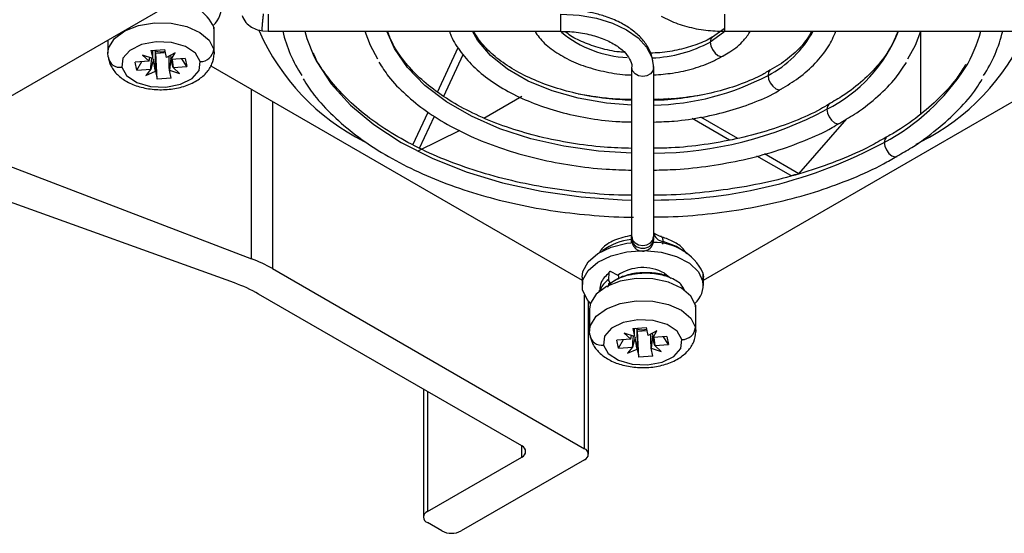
# Model space of a CAD drawing. Header units: millimetres. Extents: x 12 to 1209, y -252 to 1182.
# Tile 8 of 162: x 908 to 980, y -252 to -215. Entities that reach past the tile are written whole.
import ezdxf

# ---------------------------------------------------------------- set-up
doc = ezdxf.new("R2010")
doc.units = ezdxf.units.MM

msp = doc.modelspace()

# ---------------------------------------------------------------- linework, layer by layer
at = {"color": 7, "linetype": 'Continuous', "lineweight": 25}
for p, q in [((902.943, -222.843), (1058.03, -133.313)), ((926.364, -214.215), (926.364, -215.477)), ((947.864, -215.477), (947.864, -214.215)), ((959.864, -214.215), (959.864, -215.477)), ((922.38, -215.181), (922.38, -216.814)), ((922.409, -215.454), (922.38, -215.181)), ((959.852, -215.287), (958.983, -215.896)), ((922.409, -217.088), (922.409, -215.454)), ((925.959, -215.434), (926.362, -215.476)), ((926.364, -215.477), (947.864, -215.477)), ((959.864, -215.477), (981.364, -215.477)), ((974.264, -221.572), (974.264, -215.479)), ((914.609, -216.109), (914.609, -217.088)), ((938.8, -219.939), (940.316, -216.673)), ((914.637, -217.361), (914.609, -217.054)), ((917.897, -217.467), (917.145, -217.234)), ((917.145, -217.234), (917.627, -217.667)), ((917.627, -217.667), (917.677, -217.399)), ((917.773, -216.88), (918.795, -216.808)), ((917.773, -216.88), (917.897, -217.467)), ((917.897, -217.467), (917.905, -216.871)), ((918.117, -217.085), (918.08, -216.91)), ((918.117, -217.085), (918.843, -217.034)), ((918.222, -219), (918.117, -217.085)), ((918.92, -217.395), (918.795, -216.808)), ((919.552, -217.064), (918.92, -217.395)), ((919.196, -217.251), (919.265, -217.551)), ((919.265, -217.551), (919.552, -217.064)), ((920.282, -217.479), (919.265, -217.551)), ((920.407, -218.07), (920.044, -217.496)), ((920.282, -217.479), (920.407, -218.07)), ((922.38, -216.814), (922.408, -217.121)), ((939.257, -220.234), (940.68, -217.169)), ((917.627, -217.667), (916.61, -217.738)), ((916.735, -218.329), (916.61, -217.738)), ((916.735, -218.329), (917.098, -217.704)), ((919.329, -217.547), (919.39, -218.141)), ((919.39, -218.141), (920.407, -218.07)), ((919.872, -218.574), (919.39, -218.141)), ((922.159, -218.008), (949.414, -233.742)), ((953.064, -230.552), (953.064, -218.14)), ((954.664, -218.14), (954.664, -230.552)), ((958.314, -233.742), (985.551, -218.018)), ((916.735, -218.329), (917.752, -218.257)), ((917.752, -218.257), (917.39, -218.711)), ((917.39, -218.711), (918.097, -218.413)), ((918.097, -218.413), (918.222, -219)), ((919.244, -218.928), (918.222, -219)), ((919.244, -218.928), (919.12, -218.341)), ((919.12, -218.341), (919.872, -218.574)), ((925.142, -232.177), (925.142, -219.73)), ((942.2, -221.846), (944.99, -220.24)), ((926.684, -220.62), (926.684, -232.905)), ((955.15, -220.534), (955.011, -220.454)), ((955.844, -220.466), (955.766, -220.421)), ((936.999, -223.818), (938.115, -221.414)), ((937.483, -224.055), (938.576, -221.701)), ((960.835, -223.347), (958.134, -221.788)), ((960.228, -223.465), (957.481, -221.88)), ((965.31, -225.931), (968.839, -221.896)), ((937.39, -224.255), (940.464, -222.746)), ((903.097, -223.732), (925.142, -232.177)), ((973.941, -223.775), (974.264, -223.592)), ((964.744, -226.072), (962.249, -224.632)), ((965.31, -225.931), (962.804, -224.484)), ((923.899, -233.956), (900.198, -225.406)), ((953.064, -230.705), (953.064, -230.552)), ((953.064, -230.705), (953.064, -230.82)), ((954.664, -230.552), (954.664, -230.705)), ((954.664, -230.705), (954.664, -230.82)), ((955.277, -230.598), (955.193, -230.552)), ((926.684, -232.905), (949.586, -246.126)), ((951.38, -233.22), (951.35, -233.696)), ((952.021, -233.385), (951.548, -233.143)), ((955.455, -233.231), (955.841, -233.53)), ((955.455, -233.231), (955.455, -233.461)), ((958.281, -233.21), (958.281, -233.838)), ((958.281, -233.21), (958.314, -233.521)), ((949.414, -233.521), (949.414, -234.15)), ((951.498, -233.935), (951.25, -234.255)), ((951.342, -234.076), (951.342, -234.147)), ((952.091, -233.438), (952.091, -233.664)), ((958.314, -234.15), (958.314, -233.521)), ((944.99, -245.922), (925.671, -234.769)), ((949.586, -246.126), (949.586, -234.857)), ((950.668, -234.491), (950.667, -234.581)), ((949.879, -246.534), (949.879, -235.293)), ((949.964, -235.865), (949.964, -237.498)), ((957.735, -235.592), (957.735, -237.225)), ((957.764, -235.865), (957.735, -235.592)), ((957.764, -237.498), (957.764, -235.865)), ((949.993, -237.771), (949.964, -237.465)), ((953.253, -237.878), (952.5, -237.644)), ((952.5, -237.644), (952.983, -238.077)), ((953.128, -237.291), (954.151, -237.219)), ((953.128, -237.291), (953.253, -237.878)), ((953.253, -237.878), (953.26, -237.281)), ((953.472, -237.496), (953.435, -237.32)), ((953.472, -237.496), (954.199, -237.444)), ((953.577, -239.41), (953.472, -237.496)), ((954.275, -237.806), (954.151, -237.219)), ((954.908, -237.474), (954.275, -237.806)), ((954.552, -237.661), (954.62, -237.961)), ((954.62, -237.961), (954.908, -237.474)), ((957.735, -237.225), (957.763, -237.531)), ((952.983, -238.077), (951.966, -238.149)), ((952.091, -238.739), (951.966, -238.149)), ((952.091, -238.739), (952.454, -238.114)), ((952.983, -238.077), (953.032, -237.809)), ((955.637, -237.89), (954.62, -237.961)), ((954.684, -237.957), (954.745, -238.552)), ((955.762, -238.48), (955.399, -237.906)), ((955.637, -237.89), (955.762, -238.48)), ((952.091, -238.739), (953.108, -238.667)), ((953.108, -238.667), (952.745, -239.121)), ((952.745, -239.121), (953.453, -238.823)), ((953.453, -238.823), (953.577, -239.41)), ((954.599, -239.338), (954.475, -238.751)), ((954.475, -238.751), (955.227, -238.984)), ((954.745, -238.552), (955.762, -238.48)), ((955.227, -238.984), (954.745, -238.552)), ((954.599, -239.338), (953.577, -239.41)), ((937.767, -241.752), (937.767, -251.147)), ((938.06, -241.921), (938.06, -250.738)), ((944.99, -246.738), (944.99, -245.922)), ((938.06, -250.738), (944.99, -246.738)), ((949.586, -246.942), (940.535, -252.167)), ((939.121, -252.167), (938.06, -251.555))]:
    msp.add_line(p, q, dxfattribs=at)
at = {"color": 7, "linetype": 'Continuous', "lineweight": 25, "flags": 128}
for points in [[(947.864, -214.215), (949.19, -214.29), (950.466, -214.514), (951.642, -214.876), (952.672, -215.365), (953.518, -215.959), (954.146, -216.638), (954.533, -217.375), (954.664, -218.14)], [(914.609, -217.054), (914.681, -216.657), (915.099, -215.995), (915.85, -215.44), (916.862, -215.046), (918.035, -214.853), (919.255, -214.878), (920.401, -215.119), (921.362, -215.553), (922.044, -216.137), (922.38, -216.814)], [(929.058, -215.477), (929.209, -216.01), (929.731, -217.312)], [(933.463, -215.477), (933.855, -216.497), (934.396, -217.489)], [(953.064, -224.427), (950.616, -224.276), (948.081, -223.92), (945.654, -223.367), (943.38, -222.629), (941.301, -221.719), (939.457, -220.654), (937.88, -219.454), (936.602, -218.141), (935.645, -216.74), (935.09, -215.477)], [(953.064, -220.895), (951.195, -220.75), (949.136, -220.396), (947.207, -219.851), (945.459, -219.131), (943.94, -218.254), (942.692, -217.245), (941.749, -216.131), (941.365, -215.477)], [(959.866, -215.493), (959.799, -215.555), (958.821, -216.264)], [(958.984, -215.898), (958.864, -216.038), (958.821, -216.264)], [(973.326, -217.498), (973.873, -216.497), (974.265, -215.477)], [(921.387, -217.701), (921.033, -217.081), (920.295, -216.585), (919.285, -216.291), (918.157, -216.242), (917.082, -216.446), (916.224, -216.873), (915.714, -217.456), (915.63, -218.107)], [(958.821, -216.264), (958.864, -216.538), (958.986, -216.821), (959.17, -217.069), (959.386, -217.243), (959.603, -217.319), (959.772, -217.291)], [(929.731, -217.312), (929.934, -217.707), (931.007, -219.341), (932.414, -220.888), (934.133, -222.326), (936.14, -223.634), (938.406, -224.792), (940.897, -225.785), (943.577, -226.597), (946.407, -227.217), (949.346, -227.635), (952.35, -227.845), (953.064, -227.864)], [(915.63, -218.107), (915.984, -218.728), (916.722, -219.223), (917.732, -219.517), (918.86, -219.566), (919.935, -219.362), (920.793, -218.936), (921.303, -218.352), (921.387, -217.701)], [(954.664, -218.14), (954.603, -218.39), (954.43, -218.602), (954.17, -218.744), (953.864, -218.794), (953.558, -218.744), (953.298, -218.602), (953.125, -218.39), (953.064, -218.14)], [(963.209, -218.355), (963.103, -218.486), (963.06, -218.711)], [(963.06, -218.711), (963.103, -218.986), (963.225, -219.268), (963.409, -219.516), (963.625, -219.691), (963.842, -219.766), (964.018, -219.734)], [(967.531, -220.848), (967.423, -220.98), (967.38, -221.205)], [(967.38, -221.205), (967.423, -221.48), (967.546, -221.762), (967.729, -222.01), (967.946, -222.185), (968.162, -222.26), (968.333, -222.231)], [(971.738, -223.277), (971.631, -223.409), (971.587, -223.634)], [(971.587, -223.634), (971.631, -223.909), (971.753, -224.191), (971.937, -224.439), (972.153, -224.613), (972.37, -224.689), (972.537, -224.662)], [(949.414, -233.521), (949.474, -233.102), (949.856, -232.405), (950.563, -231.798), (951.538, -231.331), (952.701, -231.042), (953.004, -231.001)], [(953.064, -230.552), (953.125, -230.802), (953.298, -231.014), (953.558, -231.156), (953.864, -231.205), (954.17, -231.156), (954.43, -231.014), (954.603, -230.802), (954.664, -230.552)], [(956.806, -231.594), (956.344, -231.285), (955.364, -230.902)], [(949.447, -234.462), (949.474, -233.73), (949.856, -233.033), (950.563, -232.427), (951.538, -231.96), (952.701, -231.67), (953.958, -231.582), (955.208, -231.701), (956.349, -232.019), (957.288, -232.509), (957.95, -233.133), (958.281, -233.838)], [(951.548, -233.143), (951.517, -233.13), (951.487, -233.124), (951.459, -233.124), (951.433, -233.132), (951.412, -233.146), (951.396, -233.166), (951.385, -233.191), (951.38, -233.22)], [(957.735, -235.592), (957.399, -234.914), (956.718, -234.33), (955.757, -233.896), (954.61, -233.655), (953.391, -233.63), (952.218, -233.824), (951.206, -234.217), (950.454, -234.772), (950.036, -235.434), (949.964, -235.865)], [(950.029, -235.454), (949.778, -235.167), (949.447, -234.462)], [(949.964, -237.465), (950.036, -237.067), (950.454, -236.405), (951.206, -235.85), (952.218, -235.457), (953.391, -235.263), (954.61, -235.288), (955.757, -235.529), (956.718, -235.963), (957.399, -236.547), (957.735, -237.225)], [(956.742, -238.111), (956.389, -237.491), (955.651, -236.996), (954.64, -236.701), (953.512, -236.652), (952.437, -236.857), (951.58, -237.283), (951.07, -237.866), (950.985, -238.517)], [(950.985, -238.517), (951.339, -239.138), (952.077, -239.633), (953.087, -239.927), (954.216, -239.976), (955.29, -239.772), (956.148, -239.346), (956.658, -238.763), (956.742, -238.111)]]:
    msp.add_lwpolyline(points, dxfattribs=at)
at = {"color": 7, "linetype": 'Continuous', "lineweight": 25}
for centre, radius, start, end in [((919.42, -216.53), 3.253, 24.4952, 88.40096), ((921.137, -213.696), 1.808, 311.8204, 8.50567), ((940.936, -208.706), 16.653, 203.8447, 243.14758), ((937.523, -213.053), 10.369, 193.52019, 213.08732), ((953.016, -209.469), 7.931, 229.95206, 267.9375), ((959.519, -211.791), 7.773, 297.10104, 331.6963), ((962.455, -211.407), 10.966, 296.6883, 338.21537), ((966.771, -208.693), 16.677, 296.69812, 336.13807), ((969.124, -213.021), 9.856, 328.51365, 345.57578), ((969.97, -212.952), 10.62, 327.0612, 346.248), ((954.106, -207.396), 10.043, 272.56709, 298.00003), ((915.48, -217.274), 0.847, 185.89857, 280.20997), ((918.404, -215.942), 1.021, 244.87977, 251.4764), ((918.51, -215.576), 1.402, 252.12952, 282.93891), ((921.388, -216.703), 0.998, 269.92954, 353.61036), ((963.93, -209.344), 16.212, 298.18568, 327.01902), ((954.275, -202.175), 18.724, 271.19034, 297.98078), ((954.491, -197.041), 27.386, 270.36233, 298.07693), ((954.758, -192.276), 35.589, 269.84886, 298.22237), ((955.444, -230.109), 0.797, 191.8185, 264.23), ((953.387, -234.798), 4.043, 95.39648, 127.57267), ((954.758, -234.896), 3.906, 25.58429, 91.69188), ((921.295, -242.32), 10.848, 60.21423, 69.23143), ((951.898, -233.619), 0.264, 43.20309, 62.26353), ((953.877, -236.108), 3.281, 61.26045, 124.14952), ((920.196, -244.357), 11.041, 60.27017, 70.40176), ((951.444, -234.069), 0.102, 56.56437, 184.12608), ((951.626, -233.691), 0.275, 180.97716, 242.43394), ((956.492, -234.106), 1.808, 311.8204, 8.50567), ((953.759, -236.353), 1.021, 244.87977, 251.4764), ((953.865, -235.986), 1.402, 252.12952, 282.93891), ((956.744, -237.114), 0.998, 269.92954, 353.61036), ((950.835, -237.684), 0.847, 185.89857, 280.20997), ((944.835, -246.33), 0.437, 290.78342, 69.21658), ((949.431, -246.534), 0.437, 290.78342, 69.21658), ((938.215, -251.147), 0.437, 110.78342, 249.21658), ((939.828, -250.802), 1.537, 242.60967, 297.39033)]:
    msp.add_arc(centre, radius, start, end, dxfattribs=at)
for points, knots in [([(954.664, -218.14), (954.649, -217.925), (954.615, -217.431), (954.316, -216.695), (953.804, -215.984), (953.128, -215.377), (952.284, -214.846), (951.354, -214.441), (950.423, -214.168), (949.549, -213.994), (948.709, -213.894), (948.128, -213.882), (947.864, -213.877)], [0, 0, 0, 0, 0.088271, 0.202685, 0.316089, 0.427873, 0.535254, 0.659065, 0.754029, 0.832299, 0.923919, 1, 1, 1, 1]), ([(924.458, -214.321), (924.541, -214.494), (924.699, -214.825), (925.121, -215.168), (925.549, -215.368), (925.832, -215.414), (925.959, -215.434)], [0, 0, 0, 0, 0.301459, 0.575919, 0.809956, 1, 1, 1, 1]), ([(925.961, -215.418), (925.956, -215.42), (925.943, -215.423), (925.938, -215.298), (925.945, -215.076), (925.968, -214.776), (926.002, -214.45), (926.029, -214.268), (926.041, -214.181)], [0, 0, 0, 0, 0.1081617, 0.2813629, 0.454564, 0.6416331, 0.8281005, 1, 1, 1, 1]), ([(955.221, -214.355), (955.42, -214.462), (955.992, -214.769), (957.082, -215.146), (958.458, -215.428), (959.406, -215.457), (959.863, -215.471)], [0, 0, 0, 0, 0.154278, 0.443181, 0.731328, 1, 1, 1, 1]), ([(953.064, -224.076), (952.385, -224.054), (950.887, -224.003), (948.617, -223.71), (946.296, -223.247), (944.103, -222.615), (942.074, -221.833), (940.243, -220.915), (938.641, -219.879), (937.288, -218.747), (936.219, -217.539), (935.494, -216.44), (935.25, -215.744), (935.156, -215.477)], [0, 0, 0, 0, 0.079577, 0.175607, 0.271562, 0.367409, 0.463112, 0.55865, 0.654031, 0.749321, 0.844641, 0.940291, 1, 1, 1, 1]), ([(939.685, -215.477), (939.705, -215.543), (939.851, -216.038), (940.415, -216.907), (941.376, -218.053), (942.64, -219.096), (944.145, -220.019), (945.866, -220.797), (947.759, -221.417), (949.783, -221.854), (951.569, -222.101), (952.675, -222.126), (953.064, -222.135)], [0, 0, 0, 0, 0.017342, 0.128435, 0.241448, 0.356315, 0.472289, 0.588644, 0.704917, 0.821023, 0.936985, 1, 1, 1, 1]), ([(953.064, -220.553), (952.423, -220.517), (951.109, -220.443), (949.191, -220.112), (947.356, -219.626), (945.684, -218.985), (944.213, -218.215), (942.988, -217.338), (942.033, -216.416), (941.636, -215.779), (941.447, -215.477)], [0, 0, 0, 0, 0.121764, 0.249786, 0.377581, 0.505051, 0.632127, 0.758829, 0.885382, 1, 1, 1, 1]), ([(945.958, -215.477), (946.053, -215.629), (946.348, -216.103), (947.132, -216.786), (948.27, -217.508), (949.638, -218.083), (951.161, -218.472), (952.329, -218.667), (952.972, -218.674), (953.064, -218.675)], [0, 0, 0, 0, 0.081619, 0.254091, 0.431572, 0.611227, 0.790801, 0.969931, 1, 1, 1, 1]), ([(947.864, -215.498), (948.08, -215.494), (948.725, -215.482), (949.773, -215.648), (950.907, -215.971), (951.846, -216.43), (952.54, -216.966), (952.933, -217.525), (953.086, -217.898), (953.05, -218.104), (953.043, -218.142)], [0, 0, 0, 0, 0.075805, 0.226567, 0.376434, 0.524755, 0.67129, 0.817314, 0.966737, 1, 1, 1, 1]), ([(952.531, -217.023), (952.405, -217.015), (951.787, -216.974), (950.737, -216.731), (949.488, -216.302), (948.618, -215.869), (948.269, -215.576), (948.176, -215.498)], [0, 0, 0, 0, 0.070878, 0.349407, 0.62649, 0.901507, 1, 1, 1, 1]), ([(958.983, -215.896), (958.976, -215.902), (958.674, -216.114), (957.853, -216.45), (956.565, -216.841), (955.384, -217.053), (954.658, -217.071), (954.426, -217.076)], [0, 0, 0, 0, 0.00743, 0.292943, 0.578762, 0.865876, 1, 1, 1, 1]), ([(959.759, -217.265), (959.932, -217.173), (960.528, -216.856), (961.231, -216.258), (961.614, -215.701), (961.768, -215.477)], [0, 0, 0, 0, 0.195642, 0.676482, 1, 1, 1, 1]), ([(966.252, -215.477), (966.155, -215.662), (965.877, -216.194), (965.076, -217.028), (964.147, -217.807), (963.432, -218.201), (963.198, -218.33)], [0, 0, 0, 0, 0.178779, 0.512184, 0.840079, 1, 1, 1, 1]), ([(964.012, -219.722), (964.454, -219.454), (965.405, -218.877), (966.563, -217.825), (967.509, -216.679), (967.875, -215.859), (968.046, -215.477)], [0, 0, 0, 0, 0.231808, 0.499666, 0.766703, 1, 1, 1, 1]), ([(972.587, -215.477), (972.435, -215.856), (972.109, -216.673), (971.237, -217.889), (970.059, -219.091), (968.817, -220.082), (967.882, -220.618), (967.52, -220.825)], [0, 0, 0, 0, 0.194684, 0.419358, 0.641016, 0.861085, 1, 1, 1, 1]), ([(914.652, -217.498), (914.707, -217.68), (914.837, -218.111), (915.299, -218.692), (916.003, -219.206), (916.919, -219.579), (917.99, -219.774), (919.116, -219.766), (920.204, -219.55), (921.138, -219.141), (921.837, -218.576), (922.302, -217.899), (922.373, -217.388), (922.407, -217.139)], [0, 0, 0, 0, 0.062565, 0.147478, 0.237096, 0.33425, 0.434176, 0.534109, 0.634967, 0.738023, 0.831678, 0.917887, 1, 1, 1, 1]), ([(917.752, -218.257), (917.779, -217.99), (917.806, -217.721), (917.834, -217.451), (917.834, -217.448)], [0, 0, 0, 0, 0.98865, 1, 1, 1, 1]), ([(919.12, -218.341), (919.117, -218.061), (919.113, -217.713), (919.108, -217.365), (919.107, -217.297)], [0, 0, 0, 0, 0.806004, 1, 1, 1, 1]), ([(953.064, -227.511), (952.857, -227.512), (951.711, -227.517), (949.637, -227.35), (946.888, -227.003), (944.228, -226.469), (941.691, -225.773), (939.31, -224.921), (937.116, -223.926), (935.134, -222.802), (933.392, -221.566), (931.9, -220.235), (930.71, -218.827), (929.98, -217.767), (929.74, -217.177), (929.703, -217.084)], [0, 0, 0, 0, 0.019391, 0.107324, 0.195231, 0.283092, 0.370886, 0.458597, 0.546211, 0.633725, 0.72116, 0.808569, 0.896039, 0.983767, 1, 1, 1, 1]), ([(954.664, -218.677), (955.133, -218.642), (956.151, -218.566), (957.628, -218.216), (958.885, -217.784), (959.522, -217.406), (959.759, -217.265)], [0, 0, 0, 0, 0.2477233, 0.5369279, 0.8273891, 1, 1, 1, 1]), ([(934.498, -217.749), (934.725, -218.101), (935.26, -218.931), (936.435, -220.136), (937.953, -221.361), (939.728, -222.462), (941.717, -223.424), (943.892, -224.231), (946.216, -224.874), (948.656, -225.336), (950.953, -225.615), (952.435, -225.655), (953.064, -225.672)], [0, 0, 0, 0, 0.076839, 0.18133, 0.286708, 0.39257, 0.498596, 0.604576, 0.710462, 0.816251, 0.921966, 1, 1, 1, 1]), ([(968.322, -222.21), (968.747, -221.963), (969.788, -221.36), (971.165, -220.245), (972.406, -219.01), (972.976, -218.141), (973.227, -217.758)], [0, 0, 0, 0, 0.198937, 0.486366, 0.773616, 1, 1, 1, 1]), ([(977.562, -217.905), (977.384, -218.206), (976.914, -219), (975.821, -220.232), (974.323, -221.568), (972.946, -222.581), (972.001, -223.102), (971.726, -223.253)], [0, 0, 0, 0, 0.152136, 0.402288, 0.650876, 0.898702, 1, 1, 1, 1]), ([(963.198, -218.33), (962.965, -218.47), (962.278, -218.883), (960.898, -219.439), (959.119, -219.984), (957.198, -220.349), (955.693, -220.535), (954.84, -220.539), (954.664, -220.54)], [0, 0, 0, 0, 0.106648, 0.315781, 0.525208, 0.735042, 0.945212, 1, 1, 1, 1]), ([(928.938, -218.974), (929.198, -219.373), (929.807, -220.31), (931.102, -221.686), (932.751, -223.1), (934.664, -224.395), (936.804, -225.559), (939.146, -226.578), (941.661, -227.439), (944.32, -228.132), (947.089, -228.657), (949.938, -228.983), (951.981, -229.133), (953.062, -229.12), (953.177, -229.119)], [0, 0, 0, 0, 0.067735, 0.159116, 0.25104, 0.343282, 0.435657, 0.528035, 0.620363, 0.712628, 0.804836, 0.896999, 0.989133, 1, 1, 1, 1]), ([(972.525, -224.636), (972.892, -224.43), (973.964, -223.828), (975.493, -222.686), (977.079, -221.231), (978.176, -219.991), (978.635, -219.215), (978.768, -218.991)], [0, 0, 0, 0, 0.132859, 0.387626, 0.6423988, 0.8967519, 1, 1, 1, 1]), ([(949.131, -220.066), (949.557, -220.14), (950.393, -220.284), (951.708, -220.433), (952.6, -220.457), (953.064, -220.47)], [0, 0, 0, 0, 0.332458, 0.652425, 1, 1, 1, 1]), ([(954.664, -222.139), (955.171, -222.121), (956.393, -222.078), (958.284, -221.794), (960.294, -221.329), (962.145, -220.671), (963.395, -220.127), (963.947, -219.765), (964.012, -219.722)], [0, 0, 0, 0, 0.145979, 0.352052, 0.558373, 0.765095, 0.97235, 1, 1, 1, 1]), ([(954.664, -220.468), (955.152, -220.455), (955.944, -220.434), (957.103, -220.311), (957.765, -220.203), (958.134, -220.143)], [0, 0, 0, 0, 0.415293, 0.673942, 1, 1, 1, 1]), ([(967.52, -220.825), (967.318, -220.949), (966.566, -221.411), (965.034, -222.086), (962.963, -222.828), (960.724, -223.41), (958.373, -223.818), (956.336, -224.043), (955.09, -224.061), (954.664, -224.067)], [0, 0, 0, 0, 0.062267, 0.231808, 0.40146, 0.571302, 0.741329, 0.911498, 1, 1, 1, 1]), ([(954.664, -225.668), (955.205, -225.657), (956.598, -225.629), (958.812, -225.374), (961.261, -224.931), (963.602, -224.308), (965.782, -223.51), (967.366, -222.804), (968.14, -222.323), (968.322, -222.21)], [0, 0, 0, 0, 0.106582, 0.274594, 0.442694, 0.610945, 0.779404, 0.948117, 1, 1, 1, 1]), ([(971.726, -223.253), (971.343, -223.477), (970.31, -224.083), (968.386, -224.927), (966.012, -225.782), (963.472, -226.475), (960.813, -227.008), (958.064, -227.353), (955.999, -227.518), (954.862, -227.512), (954.664, -227.511)], [0, 0, 0, 0, 0.086735, 0.233524, 0.380392, 0.527374, 0.674466, 0.82165, 0.968898, 1, 1, 1, 1]), ([(954.664, -229.105), (955.021, -229.104), (956.346, -229.102), (958.623, -228.907), (961.452, -228.523), (964.191, -227.949), (966.813, -227.208), (969.272, -226.294), (971.191, -225.434), (972.199, -224.831), (972.525, -224.636)], [0, 0, 0, 0, 0.05384, 0.199671, 0.345539, 0.491474, 0.637508, 0.78367, 0.929981, 1, 1, 1, 1]), ([(953.055, -230.455), (952.62, -230.559), (951.773, -230.759), (950.945, -231.276), (950.701, -231.677), (950.627, -231.8)], [0, 0, 0, 0, 0.4231417, 0.8235774, 1, 1, 1, 1]), ([(953.056, -230.458), (953.045, -230.48), (953.016, -230.535), (953.01, -230.683), (953.007, -230.773)], [0, 0, 0, 0, 0.388112, 1, 1, 1, 1]), ([(955.236, -230.553), (955.233, -230.552), (955.142, -230.532), (954.991, -230.474), (954.813, -230.384), (954.702, -230.298), (954.66, -230.242), (954.661, -230.244), (954.662, -230.245)], [0, 0, 0, 0, 0.007898, 0.228121, 0.440965, 0.65238, 0.865317, 1, 1, 1, 1]), ([(953.007, -230.773), (953.008, -230.835), (953.008, -230.918), (953.019, -231.014), (953.021, -231.039)], [0, 0, 0, 0, 0.745101, 1, 1, 1, 1]), ([(953.064, -230.705), (953.064, -230.787), (953.081, -230.876), (953.159, -231.049), (953.22, -231.132), (953.376, -231.269), (953.471, -231.322), (953.668, -231.39), (953.77, -231.405), (953.958, -231.405), (954.06, -231.39), (954.257, -231.322), (954.351, -231.269), (954.508, -231.132), (954.569, -231.049), (954.647, -230.876), (954.664, -230.787), (954.664, -230.705)], [0, 0, 0, 0, 0.125, 0.125, 0.25, 0.25, 0.375, 0.375, 0.5, 0.5, 0.625, 0.625, 0.75, 0.75, 0.875, 0.875, 1, 1, 1, 1]), ([(953.064, -230.817), (953.068, -230.882), (953.077, -231.009), (953.146, -231.184), (953.242, -231.33), (953.382, -231.466), (953.553, -231.563), (953.759, -231.616), (953.989, -231.619), (954.217, -231.547), (954.41, -231.411), (954.547, -231.25), (954.645, -231.045), (954.657, -230.893), (954.664, -230.817)], [0, 0, 0, 0, 0.077126, 0.152209, 0.222371, 0.285425, 0.385535, 0.454807, 0.537667, 0.658122, 0.734282, 0.819002, 0.909017, 1, 1, 1, 1]), ([(955.364, -230.902), (955.361, -230.847), (955.355, -230.731), (955.326, -230.616), (955.289, -230.603), (955.277, -230.598)], [0, 0, 0, 0, 0.3903132, 0.8110483, 1, 1, 1, 1]), ([(957.112, -231.831), (957.028, -231.7), (956.807, -231.355), (956.166, -230.907), (955.569, -230.686), (955.282, -230.58)], [0, 0, 0, 0, 0.240292, 0.635209, 1, 1, 1, 1]), ([(955.348, -231.115), (955.349, -231.108), (955.363, -231.031), (955.363, -230.964), (955.364, -230.902)], [0, 0, 0, 0, 0.089404, 1, 1, 1, 1]), ([(951.38, -233.22), (951.143, -233.449), (950.737, -233.841), (950.725, -234.301), (950.72, -234.493)], [0, 0, 0, 0, 0.58257, 1, 1, 1, 1]), ([(956.947, -234.531), (956.869, -234.365), (956.689, -233.981), (955.879, -233.519), (954.745, -233.234), (953.47, -233.233), (952.231, -233.505), (951.638, -233.886), (951.342, -234.076)], [0, 0, 0, 0, 0.131521, 0.3052103, 0.4789306, 0.652555, 0.8264108, 1, 1, 1, 1]), ([(955.939, -233.619), (955.867, -233.572), (955.551, -233.364), (954.672, -233.193), (953.499, -233.185), (952.332, -233.446), (951.777, -233.805), (951.5, -233.984)], [0, 0, 0, 0, 0.068837, 0.301655, 0.534358, 0.767339, 1, 1, 1, 1]), ([(951.35, -233.696), (951.093, -233.924), (950.804, -234.181), (950.776, -234.481), (950.773, -234.514)], [0, 0, 0, 0, 0.890222, 1, 1, 1, 1]), ([(950.007, -237.908), (950.062, -238.091), (950.192, -238.521), (950.654, -239.102), (951.358, -239.616), (952.275, -239.989), (953.345, -240.184), (954.472, -240.176), (955.559, -239.96), (956.494, -239.551), (957.193, -238.986), (957.657, -238.309), (957.728, -237.798), (957.762, -237.549)], [0, 0, 0, 0, 0.062565, 0.147478, 0.237096, 0.33425, 0.434176, 0.534109, 0.634967, 0.738023, 0.831678, 0.917887, 1, 1, 1, 1]), ([(954.475, -238.751), (954.472, -238.471), (954.468, -238.123), (954.464, -237.775), (954.463, -237.707)], [0, 0, 0, 0, 0.806004, 1, 1, 1, 1]), ([(953.108, -238.667), (953.134, -238.4), (953.161, -238.131), (953.189, -237.861), (953.189, -237.858)], [0, 0, 0, 0, 0.98865, 1, 1, 1, 1])]:
    msp.add_open_spline(points, degree=3, knots=knots, dxfattribs=at)
for points in [[(918.08, -216.91), (918.086, -217.412), (918.092, -217.913), (918.097, -218.413)], [(919.221, -217.442), (919.195, -217.741), (919.161, -218.045), (919.12, -218.341)], [(919.39, -218.141), (919.34, -217.919), (919.283, -217.682), (919.221, -217.442)], [(917.951, -217.528), (917.881, -217.775), (917.814, -218.021), (917.752, -218.257)], [(918.097, -218.413), (918.042, -218.126), (917.993, -217.827), (917.951, -217.528)], [(964.744, -226.072), (964.934, -226.026), (965.122, -225.979), (965.31, -225.931)], [(953.435, -237.32), (953.441, -237.822), (953.447, -238.323), (953.453, -238.823)], [(953.306, -237.938), (953.236, -238.185), (953.169, -238.432), (953.108, -238.667)], [(953.453, -238.823), (953.398, -238.536), (953.348, -238.237), (953.306, -237.938)], [(954.576, -237.852), (954.55, -238.151), (954.516, -238.455), (954.475, -238.751)], [(954.745, -238.552), (954.695, -238.329), (954.638, -238.092), (954.576, -237.852)]]:
    msp.add_open_spline(points, degree=3, dxfattribs=at)

doc.saveas('drawing.dxf')
